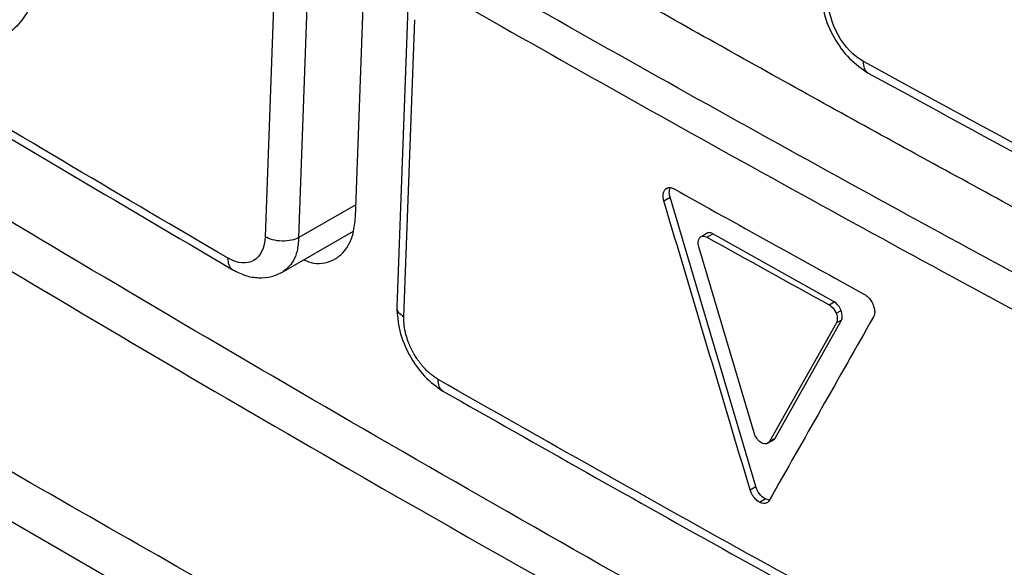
# Model space of a CAD drawing. Header units: millimetres. Extents: x -0.44 to 1.31, y -0.87 to 1.29.
# Tile 159 of 182: x 0.92332 to 0.9399, y 0.87841 to 0.88764. Entities that reach past the tile are written whole.
import ezdxf

# ---------------------------------------------------------------- set-up
doc = ezdxf.new("R2010")
doc.units = ezdxf.units.MM

msp = doc.modelspace()

# ---------------------------------------------------------------- linework, layer by layer
at = {"color": 7, "linetype": 'Continuous', "lineweight": 25}
for p, q in [((0.928973, 0.88431), (0.929156, 0.889315)), ((0.927635, 0.888983), (0.927453, 0.883978)), ((0.928019, 0.883964), (0.928202, 0.888969)), ((0.929854, 0.887839), (0.92967, 0.882794)), ((0.929788, 0.88263), (0.929971, 0.887635)), ((0.941471, 0.868616), (0.913315, 0.88487)), ((0.934168, 0.884582), (0.934164, 0.884599)), ((0.934168, 0.884582), (0.934273, 0.884643)), ((0.935716, 0.879771), (0.934273, 0.884643)), ((0.927722, 0.883369), (0.928939, 0.884072)), ((0.934908, 0.884045), (0.934806, 0.883985)), ((0.934893, 0.883972), (0.934995, 0.88403)), ((0.937038, 0.88288), (0.934995, 0.88403)), ((0.935689, 0.880673), (0.934756, 0.88381)), ((0.937547, 0.883008), (0.937561, 0.883)), ((0.936953, 0.882831), (0.937038, 0.88288)), ((0.937694, 0.882831), (0.9377, 0.882814)), ((0.93707, 0.882689), (0.937154, 0.882737)), ((0.937073, 0.882526), (0.935946, 0.88053)), ((0.93604, 0.880584), (0.937157, 0.882574)), ((0.937157, 0.882574), (0.937073, 0.882526)), ((0.935903, 0.880493), (0.935999, 0.880548)), ((0.935946, 0.88053), (0.93604, 0.880584)), ((0.935997, 0.880549), (0.93604, 0.880584)), ((0.93562, 0.879715), (0.935716, 0.879771)), ((0.935777, 0.879507), (0.935755, 0.879521)), ((0.935777, 0.879507), (0.935871, 0.879562)), ((0.935945, 0.879543), (0.935871, 0.879562)), ((0.935942, 0.879537), (0.935931, 0.87952))]:
    msp.add_line(p, q, dxfattribs=at)
at = {"color": 250, "linetype": 'Continuous', "lineweight": 25}
for p, q in [((0.934243, 0.884805), (0.934187, 0.884773)), ((0.928981, 0.884519), (0.928019, 0.883964))]:
    msp.add_line(p, q, dxfattribs=at)
at = {"color": 7, "linetype": 'Continuous', "lineweight": 25}
for points, knots in [([(0.943973, 0.868825), (0.943905, 0.868795), (0.94367, 0.868689), (0.942903, 0.868681), (0.941614, 0.86939), (0.940054, 0.870303), (0.937757, 0.871624), (0.933778, 0.873922), (0.926822, 0.877954), (0.920219, 0.881683), (0.91542, 0.884565), (0.913879, 0.885347), (0.91304, 0.886091), (0.912481, 0.886781), (0.911784, 0.887916), (0.911262, 0.889556), (0.910564, 0.89152), (0.908585, 0.897258), (0.906649, 0.902927), (0.904742, 0.908465), (0.904178, 0.910223), (0.904309, 0.911769), (0.904444, 0.914785), (0.904589, 0.917292), (0.904704, 0.919288)], [0, 0, 0, 0, 0.0045366, 0.015785, 0.0429601, 0.070566, 0.0981719, 0.1632429, 0.2794412, 0.463154, 0.5090821, 0.5319949, 0.543264, 0.5545106, 0.5658073, 0.5923623, 0.6187114, 0.6447354, 0.8213791, 0.8440777, 0.8667393, 0.8895064, 0.9120523, 1, 1, 1, 1]), ([(0.907259, 0.916798), (0.907197, 0.914985), (0.907127, 0.912945), (0.90694, 0.910494), (0.907375, 0.909169), (0.907939, 0.907371), (0.908819, 0.904614), (0.910359, 0.899831), (0.911799, 0.895333), (0.912999, 0.89179), (0.913364, 0.890517), (0.913872, 0.889569), (0.914416, 0.888834), (0.915153, 0.888273), (0.915981, 0.887787), (0.917199, 0.887021), (0.91932, 0.885723), (0.923304, 0.883309), (0.929681, 0.879552), (0.936547, 0.875732), (0.941592, 0.872926), (0.943811, 0.871812), (0.944526, 0.871872), (0.94513, 0.872178), (0.945608, 0.872966), (0.947797, 0.875738), (0.950112, 0.878898), (0.952277, 0.881729), (0.952689, 0.882267)], [0, 0, 0, 0, 0.069215, 0.077838, 0.095071, 0.112544, 0.140001, 0.189031, 0.276584, 0.293888, 0.311143, 0.319663, 0.328142, 0.341082, 0.35425, 0.367419, 0.398456, 0.453878, 0.552839, 0.691245, 0.760457, 0.77753, 0.786017, 0.794506, 0.811757, 0.82906, 0.967485, 1, 1, 1, 1]), ([(0.916509, 0.889674), (0.918059, 0.88872), (0.921482, 0.886612), (0.924989, 0.884551), (0.926909, 0.883422)], [0, 0, 0, 0, 0.452482, 1, 1, 1, 1]), ([(0.942513, 0.883148), (0.94199, 0.883429), (0.940944, 0.883991), (0.939383, 0.884839), (0.937828, 0.885691), (0.936281, 0.886547), (0.93474, 0.887407), (0.933206, 0.888271), (0.932189, 0.88885), (0.931681, 0.88914)], [0, 0, 0, 0, 0.1428923, 0.2857679, 0.4286298, 0.5714809, 0.7143244, 0.8571631, 1, 1, 1, 1]), ([(0.943913, 0.872516), (0.939035, 0.875117), (0.931854, 0.8791), (0.923722, 0.883889), (0.919718, 0.886318), (0.917732, 0.887541), (0.916743, 0.888155), (0.916249, 0.888463), (0.916038, 0.888594), (0.915897, 0.888682), (0.915827, 0.888725), (0.915756, 0.888771)], [0, 0, 0, 0, 0.5, 0.75, 0.875, 0.9375, 0.96875, 0.984375, 0.992188, 0.992188, 1, 1, 1, 1]), ([(0.923684, 0.888687), (0.923682, 0.888643), (0.923677, 0.888555), (0.923663, 0.888427), (0.923642, 0.888305), (0.923615, 0.888187), (0.923582, 0.888074), (0.923543, 0.887966), (0.923461, 0.88778), (0.923309, 0.887545), (0.923047, 0.887331), (0.922733, 0.887213), (0.922437, 0.887203), (0.922188, 0.887244), (0.921996, 0.8873), (0.921803, 0.887379), (0.921674, 0.887452), (0.921609, 0.887489)], [0, 0, 0, 0, 0.035801, 0.071419, 0.106968, 0.142565, 0.178323, 0.214357, 0.250778, 0.376047, 0.500225, 0.6243, 0.749863, 0.813164, 0.875546, 0.937618, 1, 1, 1, 1]), ([(0.936816, 0.888143), (0.936824, 0.888012), (0.936839, 0.887749), (0.93702, 0.887328), (0.937286, 0.886957), (0.937502, 0.886809), (0.93761, 0.886735)], [0, 0, 0, 0, 0.250069, 0.499737, 0.749779, 1, 1, 1, 1]), ([(0.93753, 0.886931), (0.937369, 0.887019), (0.937211, 0.887184), (0.936993, 0.887572), (0.936933, 0.887792), (0.93694, 0.887979)], [0, 0, 0, 0, 0.5, 0.5, 1, 1, 1, 1]), ([(0.93761, 0.886735), (0.939158, 0.885892), (0.942579, 0.884029), (0.946073, 0.882213), (0.947986, 0.881218)], [0, 0, 0, 0, 0.4524818, 1, 1, 1, 1]), ([(0.934166, 0.884737), (0.934169, 0.884744), (0.934175, 0.884757), (0.934183, 0.884768), (0.934187, 0.884773)], [0, 0, 0, 0, 0.497061, 1, 1, 1, 1]), ([(0.934195, 0.884782), (0.934202, 0.884787), (0.934215, 0.884798), (0.934239, 0.884806), (0.934266, 0.884809), (0.934285, 0.884805), (0.934295, 0.884803)], [0, 0, 0, 0, 0.252336, 0.498236, 0.745038, 1, 1, 1, 1]), ([(0.934273, 0.884643), (0.934267, 0.884669), (0.934257, 0.884711), (0.934261, 0.884764), (0.934267, 0.884793), (0.934273, 0.884803), (0.934274, 0.884804)], [0, 0, 0, 0, 0.429715, 0.707624, 0.985948, 1, 1, 1, 1]), ([(0.934295, 0.884803), (0.934302, 0.884801), (0.934317, 0.884797), (0.934332, 0.884789), (0.93434, 0.884785)], [0, 0, 0, 0, 0.49716, 1, 1, 1, 1]), ([(0.934164, 0.884599), (0.934161, 0.884612), (0.934156, 0.884637), (0.934154, 0.884674), (0.934157, 0.884707), (0.934163, 0.884727), (0.934166, 0.884737)], [0, 0, 0, 0, 0.25236, 0.498252, 0.745038, 1, 1, 1, 1]), ([(0.928106, 0.883591), (0.928159, 0.883568), (0.928284, 0.883515), (0.928461, 0.883535), (0.928676, 0.883609), (0.928841, 0.883785), (0.928947, 0.884039), (0.928964, 0.884217), (0.928973, 0.88431)], [0, 0, 0, 0, 0.113543, 0.262379, 0.416278, 0.672592, 0.827538, 1, 1, 1, 1]), ([(0.927453, 0.883978), (0.927446, 0.883793), (0.927375, 0.883646), (0.927143, 0.883512), (0.926985, 0.883526), (0.926828, 0.883618)], [0, 0, 0, 0, 0.5, 0.5, 1, 1, 1, 1]), ([(0.928019, 0.883964), (0.927986, 0.883946), (0.927943, 0.883931), (0.927846, 0.88391), (0.927791, 0.883905), (0.927681, 0.883907), (0.927625, 0.883915), (0.927528, 0.883941), (0.927486, 0.883959), (0.927453, 0.883978)], [0, 0, 0, 0, 0.25, 0.25, 0.5, 0.5, 0.75, 0.75, 1, 1, 1, 1]), ([(0.934995, 0.88403), (0.934978, 0.884037), (0.934952, 0.884049), (0.934918, 0.884048), (0.934897, 0.884042), (0.934888, 0.884034), (0.934885, 0.884031)], [0, 0, 0, 0, 0.389943, 0.642175, 0.894781, 1, 1, 1, 1]), ([(0.926909, 0.883422), (0.926979, 0.883386), (0.927122, 0.883315), (0.927346, 0.883279), (0.927563, 0.883296), (0.927687, 0.883355), (0.927749, 0.883385)], [0, 0, 0, 0, 0.243769, 0.493526, 0.74649, 1, 1, 1, 1]), ([(0.937561, 0.883), (0.937571, 0.882993), (0.937591, 0.88298), (0.937619, 0.882953), (0.937645, 0.882922), (0.937659, 0.882898), (0.937667, 0.882886)], [0, 0, 0, 0, 0.252318, 0.498212, 0.745019, 1, 1, 1, 1]), ([(0.92967, 0.882792), (0.929677, 0.882661), (0.929693, 0.8824), (0.929869, 0.881978), (0.930129, 0.881605), (0.930341, 0.881454), (0.930447, 0.881379)], [0, 0, 0, 0, 0.249862, 0.499386, 0.749469, 1, 1, 1, 1]), ([(0.937667, 0.882886), (0.937672, 0.882877), (0.937682, 0.882859), (0.93769, 0.88284), (0.937694, 0.882831)], [0, 0, 0, 0, 0.497147, 1, 1, 1, 1]), ([(0.9377, 0.882814), (0.937704, 0.882801), (0.937712, 0.882775), (0.937718, 0.882738), (0.937719, 0.882702), (0.937716, 0.88268), (0.937714, 0.882669)], [0, 0, 0, 0, 0.252114, 0.497901, 0.74476, 1, 1, 1, 1]), ([(0.930366, 0.881575), (0.930344, 0.881589), (0.930302, 0.881614), (0.930242, 0.88166), (0.930189, 0.881708), (0.930141, 0.881756), (0.930099, 0.881803), (0.930064, 0.881847), (0.930033, 0.881889), (0.930008, 0.881926), (0.929986, 0.881959), (0.92997, 0.881986), (0.929957, 0.882009), (0.929917, 0.88208), (0.929868, 0.882188), (0.929818, 0.882343), (0.929796, 0.88246), (0.929787, 0.882559), (0.929787, 0.882607), (0.929788, 0.88263)], [0, 0, 0, 0, 0.069025, 0.133104, 0.19224, 0.246419, 0.295471, 0.339439, 0.378508, 0.412773, 0.442125, 0.466485, 0.48583, 0.500164, 0.651054, 0.749544, 0.874368, 0.937164, 1, 1, 1, 1]), ([(0.937714, 0.882669), (0.937712, 0.882662), (0.937708, 0.882647), (0.937701, 0.882634), (0.937698, 0.882628)], [0, 0, 0, 0, 0.4969804, 1, 1, 1, 1]), ([(0.930447, 0.881379), (0.932062, 0.880463), (0.935631, 0.878437), (0.939279, 0.876459), (0.941277, 0.875376)], [0, 0, 0, 0, 0.452482, 1, 1, 1, 1]), ([(0.935755, 0.879521), (0.935745, 0.879528), (0.935726, 0.879543), (0.935699, 0.879572), (0.935669, 0.87961), (0.93564, 0.879658), (0.935627, 0.879696), (0.93562, 0.879715)], [0, 0, 0, 0, 0.163974, 0.329946, 0.502603, 0.750996, 1, 1, 1, 1]), ([(0.935871, 0.879562), (0.935838, 0.879581), (0.935805, 0.879611), (0.93575, 0.879684), (0.935729, 0.879728), (0.935716, 0.879771)], [0, 0, 0, 0, 0.5, 0.5, 1, 1, 1, 1]), ([(0.935931, 0.87952), (0.935925, 0.879514), (0.935913, 0.879502), (0.93589, 0.879491), (0.93586, 0.879484), (0.935822, 0.879486), (0.935792, 0.8795), (0.935777, 0.879507)], [0, 0, 0, 0, 0.164044, 0.330036, 0.502641, 0.751047, 1, 1, 1, 1])]:
    msp.add_open_spline(points, degree=3, knots=knots, dxfattribs=at)
for points in [[(0.926828, 0.883618), (0.923306, 0.885672), (0.91984, 0.887756), (0.916428, 0.889871)], [(0.941713, 0.882482), (0.938048, 0.884446), (0.934438, 0.886444), (0.930882, 0.888475)], [(0.930601, 0.887998), (0.934159, 0.885966), (0.937773, 0.883967), (0.941442, 0.882001)], [(0.947844, 0.881447), (0.944358, 0.883245), (0.94092, 0.885073), (0.93753, 0.886931)], [(0.934187, 0.884773), (0.93419, 0.884776), (0.934192, 0.884779), (0.934195, 0.884782)], [(0.93434, 0.884785), (0.935404, 0.88419), (0.936473, 0.883598), (0.937547, 0.883008)], [(0.93562, 0.879715), (0.935135, 0.881337), (0.934651, 0.882959), (0.934168, 0.884582)], [(0.934747, 0.883855), (0.934742, 0.883895), (0.934749, 0.88393), (0.934765, 0.883955)], [(0.934765, 0.883955), (0.934767, 0.883957), (0.934769, 0.88396), (0.934771, 0.883962)], [(0.934771, 0.883962), (0.934778, 0.88397), (0.934786, 0.883977), (0.934795, 0.883981)], [(0.934795, 0.883981), (0.934819, 0.883993), (0.934851, 0.883992), (0.934883, 0.883977)], [(0.934883, 0.883977), (0.934887, 0.883975), (0.93489, 0.883973), (0.934893, 0.883972)], [(0.934893, 0.883972), (0.935578, 0.88359), (0.936264, 0.88321), (0.936953, 0.882831)], [(0.934756, 0.88381), (0.934751, 0.883825), (0.934748, 0.88384), (0.934747, 0.883855)], [(0.936953, 0.882831), (0.936965, 0.882824), (0.936977, 0.882816), (0.936988, 0.882806)], [(0.936988, 0.882806), (0.937019, 0.88278), (0.937046, 0.882743), (0.937064, 0.882702)], [(0.937154, 0.882737), (0.93713, 0.882798), (0.937085, 0.882853), (0.937038, 0.88288)], [(0.937698, 0.882628), (0.937112, 0.881597), (0.936526, 0.880566), (0.935942, 0.879537)], [(0.937064, 0.882702), (0.937066, 0.882698), (0.937068, 0.882693), (0.93707, 0.882689)], [(0.93707, 0.882689), (0.937076, 0.882674), (0.937081, 0.882658), (0.937084, 0.882643)], [(0.937084, 0.882643), (0.937092, 0.882602), (0.93709, 0.882563), (0.937078, 0.882535)], [(0.937157, 0.882574), (0.937179, 0.882613), (0.937177, 0.882676), (0.937154, 0.882737)], [(0.937078, 0.882535), (0.937076, 0.882532), (0.937075, 0.882529), (0.937073, 0.882526)], [(0.941197, 0.875573), (0.937534, 0.877542), (0.933923, 0.879543), (0.930366, 0.881575)], [(0.935696, 0.88065), (0.935693, 0.880658), (0.935691, 0.880665), (0.935689, 0.880673)], [(0.935814, 0.880506), (0.935766, 0.880533), (0.93572, 0.880589), (0.935696, 0.88065)], [(0.935831, 0.880498), (0.935825, 0.8805), (0.935819, 0.880503), (0.935814, 0.880506)], [(0.935946, 0.88053), (0.935924, 0.880491), (0.935879, 0.880478), (0.935831, 0.880498)]]:
    msp.add_open_spline(points, degree=3, dxfattribs=at)
at = {"color": 250, "linetype": 'Continuous', "lineweight": 25}
for points, knots in [([(0.937611, 0.886735), (0.937609, 0.886736), (0.937593, 0.886742), (0.93757, 0.886769), (0.937536, 0.886827), (0.937532, 0.88689), (0.93753, 0.886931)], [0, 0, 0, 0, 0.024808, 0.282328, 0.534169, 1, 1, 1, 1]), ([(0.928019, 0.883964), (0.928012, 0.883885), (0.927999, 0.883737), (0.927915, 0.883524), (0.927809, 0.883437), (0.927744, 0.883383)], [0, 0, 0, 0, 0.301443, 0.569477, 1, 1, 1, 1]), ([(0.926909, 0.883422), (0.926908, 0.883422), (0.926892, 0.883429), (0.926869, 0.883455), (0.926833, 0.883514), (0.92683, 0.883577), (0.926828, 0.883618)], [0, 0, 0, 0, 0.013896, 0.274284, 0.528935, 1, 1, 1, 1]), ([(0.929671, 0.882794), (0.929671, 0.882793), (0.92966, 0.882763), (0.929693, 0.882701), (0.929756, 0.882654), (0.929788, 0.88263)], [0, 0, 0, 0, 0.0266258, 0.5133129, 1, 1, 1, 1]), ([(0.930447, 0.88138), (0.930446, 0.88138), (0.93043, 0.881386), (0.930407, 0.881413), (0.930372, 0.881471), (0.930368, 0.881534), (0.930366, 0.881575)], [0, 0, 0, 0, 0.017453, 0.276902, 0.530635, 1, 1, 1, 1])]:
    msp.add_open_spline(points, degree=3, knots=knots, dxfattribs=at)

doc.saveas('drawing.dxf')
